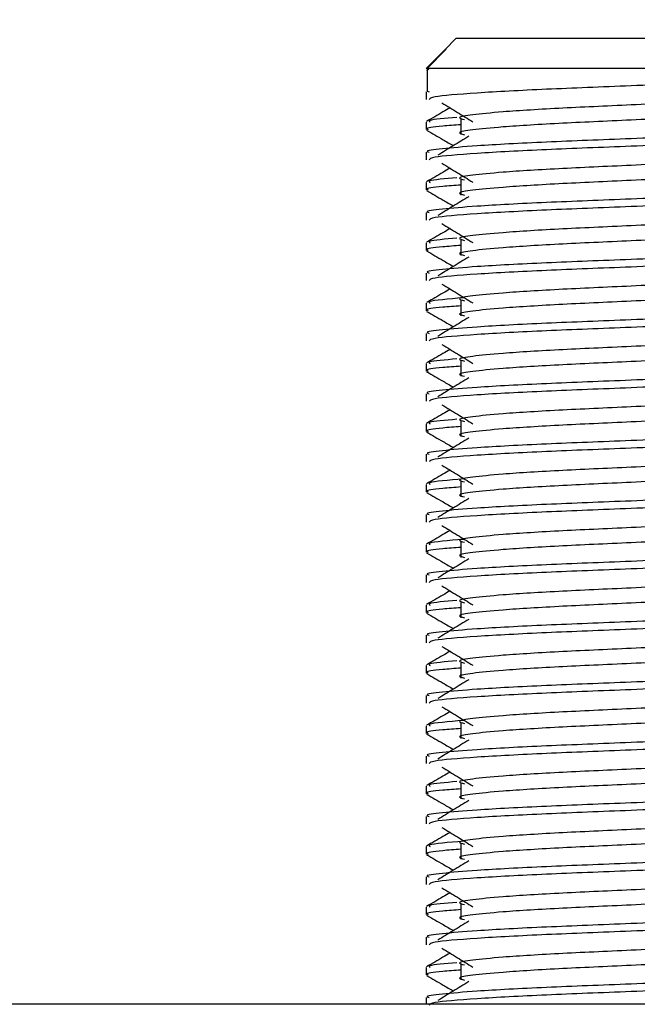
# Model space of a CAD drawing. Header units: millimetres. Extents: x 0 to 420, y 0 to 300.
# Tile 67 of 73: x 348.69 to 351.89, y 166.41 to 171.51. Entities that reach past the tile are written whole.
import ezdxf

# ---------------------------------------------------------------- set-up
doc = ezdxf.new("R2010")
doc.units = ezdxf.units.MM
doc.layers.add('QUOTE', color=174, linetype='Continuous')
doc.styles.add('SLDTEXTSTYLE3', font='TXT', dxfattribs={"width": 0.75})
doc.dimstyles.new('SLDDIMSTYLE0', dxfattribs={"dimtxt": 3, "dimasz": 3, "dimexe": 0, "dimexo": 0.0625, "dimgap": 0.75, "dimtad": 1, "dimlfac": 6.385029, "dimrnd": 1e-09, "dimzin": 12, "dimdsep": 46, "dimtxsty": 'SLDTEXTSTYLE3', "dimsah": 1, "dimcen": 0.09, "dimadec": 0, "dimazin": 3, "dimtfac": 1, "dimtdec": 3, "dimtofl": 0, "dimtmove": 0, "dimatfit": 3, "dimfxl": 0, "dimfrac": 2, "dimtolj": 1, "dimtzin": 12, "dimarcsym": 0})

# ---------------------------------------------------------------- blocks, each defined once
blk = doc.blocks.new('_D_2')
at = {"layer": 'QUOTE'}
for p, q in [((345.4357, 283.2566), (382.3363, 283.2566)), ((380.3363, 140.8766), (380.3363, 283.2566)), ((363.3779, 140.8766), (382.3363, 140.8766))]:
    blk.add_line(p, q, dxfattribs=at)
for points in [[(380.3363, 283.2566), (379.8363, 280.2566), (380.8363, 280.2566)], [(380.3363, 140.8766), (380.8363, 143.8766), (379.8363, 143.8766)]]:
    blk.add_solid(points, dxfattribs=at)
at = {"layer": 'QUOTE', "insert": (376.4691, 207.0791), "char_height": 3, "attachment_point": 1, "rotation": 90, "style": 'SLDTEXTSTYLE3'}
blk.add_mtext('909,1', dxfattribs=at)

msp = doc.modelspace()

# ---------------------------------------------------------------- linework, layer by layer
at = {"color": 7, "linetype": 'Continuous', "lineweight": 25}
for p, q in [((350.9533, 171.4168), (350.8934, 171.357)), ((350.9533, 171.4168), (352.1447, 171.4168)), ((350.8934, 171.3569), (350.7967, 171.2602)), ((350.8014, 171.2602), (350.9003, 171.3595)), ((350.8935, 171.3569), (350.9003, 171.3595)), ((350.8014, 171.2602), (350.7967, 171.2602)), ((350.7996, 171.2529), (350.8014, 171.2519)), ((350.8014, 171.2602), (350.8014, 171.1427)), ((353.3025, 171.2602), (350.8014, 171.2602)), ((350.8071, 171.256), (350.8116, 171.2526)), ((350.7967, 171.1385), (350.7967, 171.0995)), ((350.8014, 171.1427), (350.8123, 171.1385)), ((350.7967, 170.9818), (350.7967, 170.9428)), ((350.977, 170.9948), (350.977, 170.9165)), ((350.7967, 170.8253), (350.7967, 170.7862)), ((350.7967, 170.6686), (350.7967, 170.6295)), ((350.977, 170.6816), (350.977, 170.6032)), ((350.7967, 170.512), (350.7967, 170.473)), ((350.7967, 170.3554), (350.7967, 170.3163)), ((350.977, 170.3683), (350.977, 170.29)), ((350.7967, 170.1988), (350.7967, 170.1598)), ((350.7967, 170.0421), (350.7967, 170.0031)), ((350.977, 170.0551), (350.977, 169.9768)), ((350.7967, 169.8856), (350.7967, 169.8465)), ((350.977, 169.7419), (350.977, 169.6635)), ((350.7967, 169.7289), (350.7967, 169.6898)), ((350.7967, 169.5723), (350.7967, 169.5333)), ((350.977, 169.4286), (350.977, 169.3503)), ((350.7967, 169.4157), (350.7967, 169.3766)), ((350.7967, 169.2591), (350.7967, 169.2201)), ((350.7967, 169.1024), (350.7967, 169.0634)), ((350.977, 169.1154), (350.977, 169.0371)), ((350.7967, 168.9459), (350.7967, 168.9068)), ((350.7967, 168.7892), (350.7967, 168.7501)), ((350.977, 168.8022), (350.977, 168.7238)), ((350.7967, 168.6326), (350.7967, 168.5936)), ((350.7967, 168.476), (350.7967, 168.4369)), ((350.977, 168.4889), (350.977, 168.4106)), ((350.7967, 168.3194), (350.7967, 168.2804)), ((350.7967, 168.1627), (350.7967, 168.1237)), ((350.977, 168.1757), (350.977, 168.0974)), ((350.7967, 168.0062), (350.7967, 167.9671)), ((350.7967, 167.8495), (350.7967, 167.8104)), ((350.977, 167.8625), (350.977, 167.7842)), ((350.7967, 167.6929), (350.7967, 167.6539)), ((350.7967, 167.5363), (350.7967, 167.4972)), ((350.977, 167.5492), (350.977, 167.4709)), ((350.7967, 167.3797), (350.7967, 167.3407)), ((350.977, 167.236), (350.977, 167.1577)), ((350.7967, 167.223), (350.7967, 167.184)), ((350.7967, 167.0665), (350.7967, 167.0274)), ((350.7967, 166.9098), (350.7967, 166.8707)), ((350.977, 166.9228), (350.977, 166.8445)), ((350.7967, 166.7532), (350.7967, 166.7142)), ((350.7967, 166.5966), (350.7967, 166.5575)), ((350.977, 166.6095), (350.977, 166.5312)), ((350.7967, 166.44), (350.7967, 166.4051)), ((359.0973, 166.4051), (342.7309, 166.4051))]:
    msp.add_line(p, q, dxfattribs=at)
for points, knots in [([(353.2875, 171.2526), (353.2866, 171.2507), (353.2826, 171.2426), (353.1207, 171.2264), (352.7896, 171.2081), (352.3451, 171.1899), (351.8618, 171.1692), (351.4022, 171.1519), (351.0405, 171.1325), (350.8226, 171.114), (350.8158, 171.1037), (350.8129, 171.0995)], [0, 0, 0, 0, 0.039912, 0.166158, 0.289058, 0.411836, 0.5381, 0.659517, 0.783982, 0.909693, 1, 1, 1, 1]), ([(353.1138, 171.1542), (353.1151, 171.1525), (353.1208, 171.1446), (352.9733, 171.1285), (352.6901, 171.1102), (352.305, 171.092), (351.8869, 171.0713), (351.4909, 171.054), (351.1983, 171.0362), (351.0297, 171.0192), (350.9509, 171.0067), (350.9816, 170.9983), (350.9953, 170.9945)], [0, 0, 0, 0, 0.035107, 0.156135, 0.273953, 0.391653, 0.512699, 0.629093, 0.748412, 0.840135, 0.92875, 1, 1, 1, 1]), ([(350.8791, 171.0812), (350.9058, 171.0649), (350.9592, 171.0322), (351.0125, 170.9995), (351.0391, 170.9831)], [0, 0, 0, 0, 0.5000113, 1, 1, 1, 1]), ([(353.1142, 171.0798), (353.1177, 171.0768), (353.128, 171.0677), (352.9755, 171.0502), (352.6895, 171.0319), (352.3052, 171.0137), (351.8869, 170.993), (351.4909, 170.9757), (351.1983, 170.9579), (351.0297, 170.9409), (350.9509, 170.9284), (350.9816, 170.92), (350.9953, 170.9162)], [0, 0, 0, 0, 0.059132, 0.177163, 0.292064, 0.406849, 0.524898, 0.638409, 0.754774, 0.844226, 0.930647, 1, 1, 1, 1]), ([(350.921, 171.0555), (350.9087, 171.0484), (350.868, 171.0249), (350.8274, 171.0013), (350.799, 170.985)], [0, 0, 0, 0, 0.303338, 1, 1, 1, 1]), ([(353.2808, 170.9818), (353.2847, 170.9788), (353.2965, 170.9698), (353.1203, 170.9523), (352.7897, 170.934), (352.3452, 170.9158), (351.8613, 170.8951), (351.4039, 170.8778), (351.0638, 170.86), (350.8734, 170.843), (350.7864, 170.8328), (350.8074, 170.8267), (350.8123, 170.8253)], [0, 0, 0, 0, 0.061077, 0.184512, 0.304677, 0.424721, 0.548174, 0.666888, 0.788581, 0.882129, 0.97251, 1, 1, 1, 1]), ([(350.977, 170.9681), (350.9437, 170.9656), (350.8413, 170.9582), (350.7925, 170.9502), (350.8043, 170.9442), (350.8071, 170.9428)], [0, 0, 0, 0, 0.270543, 0.831179, 1, 1, 1, 1]), ([(350.9566, 171.006), (350.8952, 171.0007), (350.7978, 170.9924), (350.8128, 170.9847), (350.8183, 170.9818)], [0, 0, 0, 0, 0.6298517, 1, 1, 1, 1]), ([(350.7996, 170.9396), (350.828, 170.9232), (350.8742, 170.8965), (350.9204, 170.8697), (350.9382, 170.8594)], [0, 0, 0, 0, 0.61317, 1, 1, 1, 1]), ([(353.2875, 170.9394), (353.2866, 170.9375), (353.2826, 170.9294), (353.1207, 170.9131), (352.7896, 170.8949), (352.3451, 170.8767), (351.8618, 170.856), (351.4022, 170.8387), (351.0405, 170.8193), (350.8226, 170.8008), (350.8158, 170.7905), (350.8129, 170.7862)], [0, 0, 0, 0, 0.039912, 0.166158, 0.289058, 0.411836, 0.5381, 0.659517, 0.783982, 0.909693, 1, 1, 1, 1]), ([(351.0175, 170.9079), (350.9908, 170.8916), (350.9374, 170.8589), (350.8841, 170.8262), (350.8575, 170.8098)], [0, 0, 0, 0, 0.49999, 1, 1, 1, 1]), ([(353.1138, 170.841), (353.1151, 170.8392), (353.1208, 170.8314), (352.9733, 170.8152), (352.6901, 170.797), (352.305, 170.7788), (351.8869, 170.7581), (351.4909, 170.7408), (351.1983, 170.723), (351.0297, 170.706), (350.9509, 170.6935), (350.9816, 170.685), (350.9953, 170.6813)], [0, 0, 0, 0, 0.035107, 0.156135, 0.273953, 0.391653, 0.512699, 0.629093, 0.748412, 0.840135, 0.92875, 1, 1, 1, 1]), ([(350.8791, 170.768), (350.9058, 170.7516), (350.9592, 170.7189), (351.0125, 170.6862), (351.0391, 170.6699)], [0, 0, 0, 0, 0.500011, 1, 1, 1, 1]), ([(353.1142, 170.7666), (353.1177, 170.7636), (353.128, 170.7545), (352.9755, 170.737), (352.6895, 170.7187), (352.3052, 170.7005), (351.8869, 170.6798), (351.4909, 170.6625), (351.1983, 170.6447), (351.0297, 170.6277), (350.9509, 170.6152), (350.9816, 170.6067), (350.9953, 170.603)], [0, 0, 0, 0, 0.059132, 0.177163, 0.292064, 0.406849, 0.524898, 0.638409, 0.754774, 0.844226, 0.930647, 1, 1, 1, 1]), ([(350.921, 170.7423), (350.9087, 170.7352), (350.868, 170.7116), (350.8274, 170.6881), (350.799, 170.6717)], [0, 0, 0, 0, 0.303338, 1, 1, 1, 1]), ([(353.2808, 170.6686), (353.2847, 170.6656), (353.2965, 170.6565), (353.1203, 170.6391), (352.7897, 170.6208), (352.3452, 170.6026), (351.8613, 170.5819), (351.4039, 170.5646), (351.0638, 170.5468), (350.8734, 170.5298), (350.7864, 170.5195), (350.8074, 170.5134), (350.8123, 170.512)], [0, 0, 0, 0, 0.061077, 0.184512, 0.304677, 0.424721, 0.548174, 0.666888, 0.788581, 0.882129, 0.97251, 1, 1, 1, 1]), ([(350.977, 170.6549), (350.9437, 170.6524), (350.8413, 170.6449), (350.7925, 170.637), (350.8043, 170.6309), (350.8071, 170.6295)], [0, 0, 0, 0, 0.270543, 0.831179, 1, 1, 1, 1]), ([(350.9566, 170.6928), (350.8952, 170.6875), (350.7978, 170.6792), (350.8128, 170.6715), (350.8183, 170.6686)], [0, 0, 0, 0, 0.6298517, 1, 1, 1, 1]), ([(350.7996, 170.6264), (350.828, 170.61), (350.8742, 170.5833), (350.9204, 170.5565), (350.9382, 170.5462)], [0, 0, 0, 0, 0.61317, 1, 1, 1, 1]), ([(353.2875, 170.6262), (353.2866, 170.6242), (353.2826, 170.6161), (353.1207, 170.5999), (352.7896, 170.5816), (352.3451, 170.5634), (351.8618, 170.5427), (351.4022, 170.5254), (351.0405, 170.506), (350.8226, 170.4876), (350.8158, 170.4773), (350.8129, 170.473)], [0, 0, 0, 0, 0.039912, 0.166158, 0.289058, 0.411836, 0.5381, 0.659517, 0.783982, 0.909693, 1, 1, 1, 1]), ([(351.0175, 170.5947), (350.9908, 170.5784), (350.9374, 170.5457), (350.8841, 170.513), (350.8575, 170.4966)], [0, 0, 0, 0, 0.49999, 1, 1, 1, 1]), ([(353.1138, 170.5278), (353.1151, 170.526), (353.1208, 170.5181), (352.9733, 170.502), (352.6901, 170.4838), (352.305, 170.4655), (351.8869, 170.4449), (351.4909, 170.4275), (351.1983, 170.4097), (351.0297, 170.3927), (350.9509, 170.3802), (350.9816, 170.3718), (350.9953, 170.368)], [0, 0, 0, 0, 0.035107, 0.156135, 0.273953, 0.391653, 0.512699, 0.629093, 0.748412, 0.840135, 0.92875, 1, 1, 1, 1]), ([(350.8791, 170.4548), (350.9058, 170.4384), (350.9592, 170.4057), (351.0125, 170.373), (351.0391, 170.3567)], [0, 0, 0, 0, 0.5000113, 1, 1, 1, 1]), ([(353.1142, 170.4534), (353.1177, 170.4503), (353.128, 170.4412), (352.9755, 170.4237), (352.6895, 170.4055), (352.3052, 170.3872), (351.8869, 170.3665), (351.4909, 170.3492), (351.1983, 170.3314), (351.0297, 170.3144), (350.9509, 170.3019), (350.9816, 170.2935), (350.9953, 170.2897)], [0, 0, 0, 0, 0.059132, 0.177163, 0.292064, 0.406849, 0.524898, 0.638409, 0.754774, 0.844226, 0.930647, 1, 1, 1, 1]), ([(350.921, 170.4291), (350.9087, 170.4219), (350.868, 170.3984), (350.8274, 170.3749), (350.799, 170.3585)], [0, 0, 0, 0, 0.303338, 1, 1, 1, 1]), ([(353.2808, 170.3554), (353.2847, 170.3524), (353.2965, 170.3433), (353.1203, 170.3258), (352.7897, 170.3076), (352.3452, 170.2893), (351.8613, 170.2687), (351.4039, 170.2513), (351.0638, 170.2336), (350.8734, 170.2165), (350.7864, 170.2063), (350.8074, 170.2002), (350.8123, 170.1988)], [0, 0, 0, 0, 0.061077, 0.184512, 0.304677, 0.424721, 0.548174, 0.666888, 0.788581, 0.882129, 0.97251, 1, 1, 1, 1]), ([(350.9566, 170.3795), (350.8952, 170.3743), (350.7978, 170.3659), (350.8128, 170.3582), (350.8183, 170.3554)], [0, 0, 0, 0, 0.6298517, 1, 1, 1, 1]), ([(350.7996, 170.3132), (350.828, 170.2968), (350.8742, 170.27), (350.9204, 170.2433), (350.9382, 170.2329)], [0, 0, 0, 0, 0.61317, 1, 1, 1, 1]), ([(350.977, 170.3416), (350.9437, 170.3392), (350.8413, 170.3317), (350.7925, 170.3237), (350.8043, 170.3177), (350.8071, 170.3163)], [0, 0, 0, 0, 0.270543, 0.831179, 1, 1, 1, 1]), ([(353.2875, 170.3129), (353.2866, 170.311), (353.2826, 170.3029), (353.1207, 170.2867), (352.7896, 170.2684), (352.3451, 170.2502), (351.8618, 170.2295), (351.4022, 170.2122), (351.0405, 170.1928), (350.8226, 170.1743), (350.8158, 170.164), (350.8129, 170.1598)], [0, 0, 0, 0, 0.039912, 0.166158, 0.289058, 0.411836, 0.5381, 0.659517, 0.783982, 0.909693, 1, 1, 1, 1]), ([(351.0175, 170.2815), (350.9908, 170.2651), (350.9374, 170.2324), (350.8841, 170.1997), (350.8575, 170.1834)], [0, 0, 0, 0, 0.49999, 1, 1, 1, 1]), ([(353.1138, 170.2145), (353.1151, 170.2128), (353.1208, 170.2049), (352.9733, 170.1888), (352.6901, 170.1705), (352.305, 170.1523), (351.8869, 170.1316), (351.4909, 170.1143), (351.1983, 170.0965), (351.0297, 170.0795), (350.9509, 170.067), (350.9816, 170.0586), (350.9953, 170.0548)], [0, 0, 0, 0, 0.035107, 0.156135, 0.273953, 0.391653, 0.512699, 0.629093, 0.748412, 0.840135, 0.92875, 1, 1, 1, 1]), ([(350.8791, 170.1415), (350.9058, 170.1252), (350.9592, 170.0925), (351.0125, 170.0598), (351.0391, 170.0434)], [0, 0, 0, 0, 0.500011, 1, 1, 1, 1]), ([(350.921, 170.1159), (350.9087, 170.1087), (350.868, 170.0852), (350.8274, 170.0616), (350.799, 170.0453)], [0, 0, 0, 0, 0.303338, 1, 1, 1, 1]), ([(353.1142, 170.1401), (353.1177, 170.1371), (353.128, 170.128), (352.9755, 170.1105), (352.6895, 170.0922), (352.3052, 170.074), (351.8869, 170.0533), (351.4909, 170.036), (351.1983, 170.0182), (351.0297, 170.0012), (350.9509, 169.9887), (350.9816, 169.9803), (350.9953, 169.9765)], [0, 0, 0, 0, 0.059132, 0.177163, 0.292064, 0.406849, 0.524898, 0.638409, 0.754774, 0.844226, 0.930647, 1, 1, 1, 1]), ([(353.2808, 170.0421), (353.2847, 170.0391), (353.2965, 170.0301), (353.1203, 170.0126), (352.7897, 169.9943), (352.3452, 169.9761), (351.8613, 169.9554), (351.4039, 169.9381), (351.0638, 169.9203), (350.8734, 169.9033), (350.7864, 169.8931), (350.8074, 169.887), (350.8123, 169.8856)], [0, 0, 0, 0, 0.061077, 0.184512, 0.304677, 0.424721, 0.548174, 0.666888, 0.788581, 0.882129, 0.97251, 1, 1, 1, 1]), ([(350.9905, 170.0701), (350.9128, 170.0635), (350.7983, 170.0539), (350.8135, 170.045), (350.8183, 170.0421)], [0, 0, 0, 0, 0.678995, 1, 1, 1, 1]), ([(350.7996, 169.9999), (350.828, 169.9835), (350.8742, 169.9568), (350.9204, 169.93), (350.9382, 169.9197)], [0, 0, 0, 0, 0.61317, 1, 1, 1, 1]), ([(350.977, 170.0284), (350.9437, 170.026), (350.8413, 170.0185), (350.7925, 170.0105), (350.8043, 170.0045), (350.8071, 170.0031)], [0, 0, 0, 0, 0.270543, 0.831179, 1, 1, 1, 1]), ([(353.2875, 169.9997), (353.2866, 169.9978), (353.2826, 169.9897), (353.1207, 169.9734), (352.7896, 169.9552), (352.3451, 169.937), (351.8618, 169.9163), (351.4022, 169.899), (351.0405, 169.8796), (350.8226, 169.8611), (350.8158, 169.8508), (350.8129, 169.8465)], [0, 0, 0, 0, 0.0399117, 0.1661575, 0.2890582, 0.4118359, 0.5381002, 0.6595169, 0.7839817, 0.9096926, 1, 1, 1, 1]), ([(351.0175, 169.9682), (350.9908, 169.9519), (350.9374, 169.9192), (350.8841, 169.8865), (350.8575, 169.8701)], [0, 0, 0, 0, 0.49999, 1, 1, 1, 1]), ([(353.1138, 169.9013), (353.1151, 169.8995), (353.1208, 169.8917), (352.9733, 169.8755), (352.6901, 169.8573), (352.305, 169.8391), (351.8869, 169.8184), (351.4909, 169.8011), (351.1983, 169.7833), (351.0297, 169.7663), (350.9509, 169.7538), (350.9816, 169.7453), (350.9953, 169.7416)], [0, 0, 0, 0, 0.035107, 0.156135, 0.273953, 0.391653, 0.512699, 0.629093, 0.748412, 0.840135, 0.92875, 1, 1, 1, 1]), ([(350.921, 169.8026), (350.9087, 169.7955), (350.868, 169.7719), (350.8274, 169.7484), (350.799, 169.732)], [0, 0, 0, 0, 0.303338, 1, 1, 1, 1]), ([(350.8791, 169.8283), (350.9058, 169.8119), (350.9592, 169.7792), (351.0125, 169.7465), (351.0391, 169.7302)], [0, 0, 0, 0, 0.5000113, 1, 1, 1, 1]), ([(353.1142, 169.8269), (353.1177, 169.8239), (353.128, 169.8148), (352.9755, 169.7973), (352.6895, 169.779), (352.3052, 169.7608), (351.8869, 169.7401), (351.4909, 169.7228), (351.1983, 169.705), (351.0297, 169.688), (350.9509, 169.6755), (350.9816, 169.667), (350.9953, 169.6633)], [0, 0, 0, 0, 0.059132, 0.1771634, 0.2920638, 0.4068492, 0.5248979, 0.6384095, 0.7547738, 0.8442256, 0.9306466, 1, 1, 1, 1]), ([(350.9566, 169.7531), (350.8952, 169.7478), (350.7978, 169.7395), (350.8128, 169.7318), (350.8183, 169.7289)], [0, 0, 0, 0, 0.629852, 1, 1, 1, 1]), ([(353.2808, 169.7289), (353.2847, 169.7259), (353.2965, 169.7168), (353.1203, 169.6994), (352.7897, 169.6811), (352.3452, 169.6629), (351.8613, 169.6422), (351.4039, 169.6249), (351.0638, 169.6071), (350.8734, 169.5901), (350.7864, 169.5798), (350.8074, 169.5737), (350.8123, 169.5723)], [0, 0, 0, 0, 0.061077, 0.184512, 0.304677, 0.424721, 0.548174, 0.666888, 0.788581, 0.882129, 0.97251, 1, 1, 1, 1]), ([(350.7996, 169.6867), (350.828, 169.6703), (350.8742, 169.6436), (350.9204, 169.6168), (350.9382, 169.6065)], [0, 0, 0, 0, 0.61317, 1, 1, 1, 1]), ([(350.977, 169.7152), (350.9437, 169.7127), (350.8413, 169.7052), (350.7925, 169.6973), (350.8043, 169.6912), (350.8071, 169.6898)], [0, 0, 0, 0, 0.270543, 0.831179, 1, 1, 1, 1]), ([(353.2875, 169.6865), (353.2866, 169.6845), (353.2826, 169.6765), (353.1207, 169.6602), (352.7896, 169.642), (352.3451, 169.6237), (351.8618, 169.603), (351.4022, 169.5857), (351.0405, 169.5663), (350.8226, 169.5479), (350.8158, 169.5376), (350.8129, 169.5333)], [0, 0, 0, 0, 0.039912, 0.166158, 0.289058, 0.411836, 0.5381, 0.659517, 0.783982, 0.909693, 1, 1, 1, 1]), ([(351.0175, 169.655), (350.9908, 169.6387), (350.9374, 169.606), (350.8841, 169.5733), (350.8575, 169.5569)], [0, 0, 0, 0, 0.49999, 1, 1, 1, 1]), ([(353.1138, 169.5881), (353.1151, 169.5863), (353.1208, 169.5784), (352.9733, 169.5623), (352.6901, 169.5441), (352.305, 169.5258), (351.8869, 169.5052), (351.4909, 169.4878), (351.1983, 169.4701), (351.0297, 169.4531), (350.9509, 169.4405), (350.9816, 169.4321), (350.9953, 169.4283)], [0, 0, 0, 0, 0.035107, 0.156135, 0.273953, 0.391653, 0.512699, 0.629093, 0.748412, 0.840135, 0.92875, 1, 1, 1, 1]), ([(350.921, 169.4894), (350.9087, 169.4822), (350.868, 169.4587), (350.8274, 169.4352), (350.799, 169.4188)], [0, 0, 0, 0, 0.303338, 1, 1, 1, 1]), ([(350.8791, 169.5151), (350.9058, 169.4987), (350.9592, 169.466), (351.0125, 169.4333), (351.0391, 169.417)], [0, 0, 0, 0, 0.500011, 1, 1, 1, 1]), ([(353.1142, 169.5137), (353.1177, 169.5106), (353.128, 169.5015), (352.9755, 169.484), (352.6895, 169.4658), (352.3052, 169.4475), (351.8869, 169.4269), (351.4909, 169.4095), (351.1983, 169.3917), (351.0297, 169.3747), (350.9509, 169.3622), (350.9816, 169.3538), (350.9953, 169.35)], [0, 0, 0, 0, 0.059132, 0.177163, 0.292064, 0.406849, 0.524898, 0.638409, 0.754774, 0.844226, 0.930647, 1, 1, 1, 1]), ([(350.9566, 169.4398), (350.8952, 169.4346), (350.7978, 169.4262), (350.8128, 169.4185), (350.8183, 169.4157)], [0, 0, 0, 0, 0.629852, 1, 1, 1, 1]), ([(353.2808, 169.4157), (353.2847, 169.4127), (353.2965, 169.4036), (353.1203, 169.3861), (352.7897, 169.3679), (352.3452, 169.3496), (351.8613, 169.329), (351.4039, 169.3116), (351.0638, 169.2939), (350.8734, 169.2768), (350.7864, 169.2666), (350.8074, 169.2605), (350.8123, 169.2591)], [0, 0, 0, 0, 0.061077, 0.184512, 0.304677, 0.424721, 0.548174, 0.666888, 0.788581, 0.882129, 0.97251, 1, 1, 1, 1]), ([(350.977, 169.4019), (350.9437, 169.3995), (350.8413, 169.392), (350.7925, 169.3841), (350.8043, 169.378), (350.8071, 169.3766)], [0, 0, 0, 0, 0.270543, 0.831179, 1, 1, 1, 1]), ([(350.7996, 169.3735), (350.828, 169.3571), (350.8742, 169.3303), (350.9204, 169.3036), (350.9382, 169.2932)], [0, 0, 0, 0, 0.61317, 1, 1, 1, 1]), ([(353.2875, 169.3732), (353.2866, 169.3713), (353.2826, 169.3632), (353.1207, 169.347), (352.7896, 169.3287), (352.3451, 169.3105), (351.8618, 169.2898), (351.4022, 169.2725), (351.0405, 169.2531), (350.8226, 169.2346), (350.8158, 169.2243), (350.8129, 169.2201)], [0, 0, 0, 0, 0.039912, 0.166158, 0.289058, 0.411836, 0.5381, 0.659517, 0.783982, 0.909693, 1, 1, 1, 1]), ([(351.0175, 169.3418), (350.9908, 169.3254), (350.9374, 169.2927), (350.8841, 169.26), (350.8575, 169.2437)], [0, 0, 0, 0, 0.49999, 1, 1, 1, 1]), ([(353.1138, 169.2748), (353.1151, 169.2731), (353.1208, 169.2652), (352.9733, 169.2491), (352.6901, 169.2308), (352.305, 169.2126), (351.8869, 169.1919), (351.4909, 169.1746), (351.1983, 169.1568), (351.0297, 169.1398), (350.9509, 169.1273), (350.9816, 169.1189), (350.9953, 169.1151)], [0, 0, 0, 0, 0.035107, 0.156135, 0.273953, 0.391653, 0.512699, 0.629093, 0.748412, 0.840135, 0.92875, 1, 1, 1, 1]), ([(350.921, 169.1762), (350.9087, 169.169), (350.868, 169.1455), (350.8274, 169.122), (350.799, 169.1056)], [0, 0, 0, 0, 0.303338, 1, 1, 1, 1]), ([(350.8791, 169.2018), (350.9058, 169.1855), (350.9592, 169.1528), (351.0125, 169.1201), (351.0391, 169.1037)], [0, 0, 0, 0, 0.500011, 1, 1, 1, 1]), ([(353.1142, 169.2004), (353.1177, 169.1974), (353.128, 169.1883), (352.9755, 169.1708), (352.6895, 169.1525), (352.3052, 169.1343), (351.8869, 169.1136), (351.4909, 169.0963), (351.1983, 169.0785), (351.0297, 169.0615), (350.9509, 169.049), (350.9816, 169.0406), (350.9953, 169.0368)], [0, 0, 0, 0, 0.059132, 0.177163, 0.292064, 0.406849, 0.524898, 0.638409, 0.754774, 0.844226, 0.930647, 1, 1, 1, 1]), ([(350.9905, 169.1304), (350.9128, 169.1238), (350.7983, 169.1142), (350.8135, 169.1053), (350.8183, 169.1024)], [0, 0, 0, 0, 0.678995, 1, 1, 1, 1]), ([(353.2808, 169.1024), (353.2847, 169.0994), (353.2965, 169.0904), (353.1203, 169.0729), (352.7897, 169.0546), (352.3452, 169.0364), (351.8613, 169.0157), (351.4039, 168.9984), (351.0638, 168.9806), (350.8734, 168.9636), (350.7864, 168.9534), (350.8074, 168.9473), (350.8123, 168.9459)], [0, 0, 0, 0, 0.061077, 0.184512, 0.304677, 0.424721, 0.548174, 0.666888, 0.788581, 0.882129, 0.97251, 1, 1, 1, 1]), ([(350.977, 169.0887), (350.9437, 169.0863), (350.8413, 169.0788), (350.7925, 169.0708), (350.8043, 169.0648), (350.8071, 169.0634)], [0, 0, 0, 0, 0.270543, 0.831179, 1, 1, 1, 1]), ([(350.7996, 169.0602), (350.828, 169.0438), (350.8742, 169.0171), (350.9204, 168.9903), (350.9382, 168.98)], [0, 0, 0, 0, 0.61317, 1, 1, 1, 1]), ([(353.2875, 169.06), (353.2866, 169.0581), (353.2826, 169.05), (353.1207, 169.0337), (352.7896, 169.0155), (352.3451, 168.9973), (351.8618, 168.9766), (351.4022, 168.9593), (351.0405, 168.9399), (350.8226, 168.9214), (350.8158, 168.9111), (350.8129, 168.9068)], [0, 0, 0, 0, 0.0399117, 0.1661575, 0.2890582, 0.4118359, 0.5381002, 0.6595169, 0.7839817, 0.9096926, 1, 1, 1, 1]), ([(351.0175, 169.0285), (350.9908, 169.0122), (350.9374, 168.9795), (350.8841, 168.9468), (350.8575, 168.9304)], [0, 0, 0, 0, 0.49999, 1, 1, 1, 1]), ([(353.1138, 168.9616), (353.1151, 168.9598), (353.1208, 168.952), (352.9733, 168.9358), (352.6901, 168.9176), (352.305, 168.8994), (351.8869, 168.8787), (351.4909, 168.8614), (351.1983, 168.8436), (351.0297, 168.8266), (350.9509, 168.8141), (350.9816, 168.8056), (350.9953, 168.8019)], [0, 0, 0, 0, 0.035107, 0.156135, 0.273953, 0.391653, 0.512699, 0.629093, 0.748412, 0.840135, 0.92875, 1, 1, 1, 1]), ([(350.8791, 168.8886), (350.9058, 168.8722), (350.9592, 168.8395), (351.0125, 168.8068), (351.0391, 168.7905)], [0, 0, 0, 0, 0.500011, 1, 1, 1, 1]), ([(353.1142, 168.8872), (353.1177, 168.8842), (353.128, 168.8751), (352.9755, 168.8576), (352.6895, 168.8393), (352.3052, 168.8211), (351.8869, 168.8004), (351.4909, 168.7831), (351.1983, 168.7653), (351.0297, 168.7483), (350.9509, 168.7358), (350.9816, 168.7273), (350.9953, 168.7236)], [0, 0, 0, 0, 0.059132, 0.177163, 0.292064, 0.406849, 0.524898, 0.638409, 0.754774, 0.844226, 0.930647, 1, 1, 1, 1]), ([(350.921, 168.8629), (350.9087, 168.8558), (350.868, 168.8322), (350.8274, 168.8087), (350.799, 168.7923)], [0, 0, 0, 0, 0.303338, 1, 1, 1, 1]), ([(350.9905, 168.8171), (350.9128, 168.8106), (350.7983, 168.801), (350.8135, 168.7921), (350.8183, 168.7892)], [0, 0, 0, 0, 0.678995, 1, 1, 1, 1]), ([(353.2808, 168.7892), (353.2847, 168.7862), (353.2965, 168.7771), (353.1203, 168.7597), (352.7897, 168.7414), (352.3452, 168.7232), (351.8613, 168.7025), (351.4039, 168.6852), (351.0638, 168.6674), (350.8734, 168.6504), (350.7864, 168.6401), (350.8074, 168.634), (350.8123, 168.6326)], [0, 0, 0, 0, 0.0610772, 0.1845123, 0.3046768, 0.4247211, 0.5481742, 0.6668878, 0.7885815, 0.8821287, 0.9725098, 1, 1, 1, 1]), ([(350.977, 168.7755), (350.9437, 168.773), (350.8413, 168.7655), (350.7925, 168.7576), (350.8043, 168.7515), (350.8071, 168.7501)], [0, 0, 0, 0, 0.270543, 0.831179, 1, 1, 1, 1]), ([(350.7996, 168.747), (350.828, 168.7306), (350.8742, 168.7039), (350.9204, 168.6771), (350.9382, 168.6668)], [0, 0, 0, 0, 0.61317, 1, 1, 1, 1]), ([(353.2875, 168.7468), (353.2866, 168.7448), (353.2826, 168.7368), (353.1207, 168.7205), (352.7896, 168.7023), (352.3451, 168.684), (351.8618, 168.6633), (351.4022, 168.646), (351.0405, 168.6266), (350.8226, 168.6082), (350.8158, 168.5979), (350.8129, 168.5936)], [0, 0, 0, 0, 0.039912, 0.166158, 0.289058, 0.411836, 0.5381, 0.659517, 0.783982, 0.909693, 1, 1, 1, 1]), ([(351.0175, 168.7153), (350.9908, 168.699), (350.9374, 168.6663), (350.8841, 168.6336), (350.8575, 168.6172)], [0, 0, 0, 0, 0.49999, 1, 1, 1, 1]), ([(353.1138, 168.6484), (353.1151, 168.6466), (353.1208, 168.6387), (352.9733, 168.6226), (352.6901, 168.6044), (352.305, 168.5861), (351.8869, 168.5655), (351.4909, 168.5481), (351.1983, 168.5304), (351.0297, 168.5134), (350.9509, 168.5008), (350.9816, 168.4924), (350.9953, 168.4886)], [0, 0, 0, 0, 0.035107, 0.156135, 0.273953, 0.391653, 0.512699, 0.629093, 0.748412, 0.840135, 0.92875, 1, 1, 1, 1]), ([(350.8791, 168.5754), (350.9058, 168.559), (350.9592, 168.5263), (351.0125, 168.4936), (351.0391, 168.4773)], [0, 0, 0, 0, 0.500011, 1, 1, 1, 1]), ([(353.1142, 168.574), (353.1177, 168.5709), (353.128, 168.5618), (352.9755, 168.5443), (352.6895, 168.5261), (352.3052, 168.5078), (351.8869, 168.4872), (351.4909, 168.4698), (351.1983, 168.452), (351.0297, 168.435), (350.9509, 168.4225), (350.9816, 168.4141), (350.9953, 168.4103)], [0, 0, 0, 0, 0.059132, 0.1771634, 0.2920638, 0.4068492, 0.5248979, 0.6384095, 0.7547738, 0.8442256, 0.9306466, 1, 1, 1, 1]), ([(350.921, 168.5497), (350.9087, 168.5425), (350.868, 168.519), (350.8274, 168.4955), (350.799, 168.4791)], [0, 0, 0, 0, 0.303338, 1, 1, 1, 1]), ([(353.2808, 168.476), (353.2847, 168.473), (353.2965, 168.4639), (353.1203, 168.4464), (352.7897, 168.4282), (352.3452, 168.4099), (351.8613, 168.3893), (351.4039, 168.3719), (351.0638, 168.3542), (350.8734, 168.3371), (350.7864, 168.3269), (350.8074, 168.3208), (350.8123, 168.3194)], [0, 0, 0, 0, 0.061077, 0.184512, 0.304677, 0.424721, 0.548174, 0.666888, 0.788581, 0.882129, 0.97251, 1, 1, 1, 1]), ([(350.977, 168.4622), (350.9437, 168.4598), (350.8413, 168.4523), (350.7925, 168.4444), (350.8043, 168.4383), (350.8071, 168.4369)], [0, 0, 0, 0, 0.270543, 0.831179, 1, 1, 1, 1]), ([(350.9566, 168.5001), (350.8952, 168.4949), (350.7978, 168.4865), (350.8128, 168.4788), (350.8183, 168.476)], [0, 0, 0, 0, 0.629852, 1, 1, 1, 1]), ([(350.7996, 168.4338), (350.828, 168.4174), (350.8742, 168.3906), (350.9204, 168.3639), (350.9382, 168.3535)], [0, 0, 0, 0, 0.61317, 1, 1, 1, 1]), ([(353.2875, 168.4335), (353.2866, 168.4316), (353.2826, 168.4235), (353.1207, 168.4073), (352.7896, 168.389), (352.3451, 168.3708), (351.8618, 168.3501), (351.4022, 168.3328), (351.0405, 168.3134), (350.8226, 168.2949), (350.8158, 168.2847), (350.8129, 168.2804)], [0, 0, 0, 0, 0.039912, 0.166158, 0.289058, 0.411836, 0.5381, 0.659517, 0.783982, 0.909693, 1, 1, 1, 1]), ([(351.0175, 168.4021), (350.9908, 168.3857), (350.9374, 168.353), (350.8841, 168.3203), (350.8575, 168.304)], [0, 0, 0, 0, 0.49999, 1, 1, 1, 1]), ([(353.1138, 168.3351), (353.1151, 168.3334), (353.1208, 168.3255), (352.9733, 168.3094), (352.6901, 168.2911), (352.305, 168.2729), (351.8869, 168.2522), (351.4909, 168.2349), (351.1983, 168.2171), (351.0297, 168.2001), (350.9509, 168.1876), (350.9816, 168.1792), (350.9953, 168.1754)], [0, 0, 0, 0, 0.035107, 0.156135, 0.273953, 0.391653, 0.512699, 0.629093, 0.748412, 0.840135, 0.92875, 1, 1, 1, 1]), ([(350.8791, 168.2621), (350.9058, 168.2458), (350.9592, 168.2131), (351.0125, 168.1804), (351.0391, 168.164)], [0, 0, 0, 0, 0.500011, 1, 1, 1, 1]), ([(353.1142, 168.2607), (353.1177, 168.2577), (353.128, 168.2486), (352.9755, 168.2311), (352.6895, 168.2128), (352.3052, 168.1946), (351.8869, 168.1739), (351.4909, 168.1566), (351.1983, 168.1388), (351.0297, 168.1218), (350.9509, 168.1093), (350.9816, 168.1009), (350.9953, 168.0971)], [0, 0, 0, 0, 0.059132, 0.177163, 0.292064, 0.406849, 0.524898, 0.638409, 0.754774, 0.844226, 0.930647, 1, 1, 1, 1]), ([(350.921, 168.2365), (350.9087, 168.2293), (350.868, 168.2058), (350.8274, 168.1823), (350.799, 168.1659)], [0, 0, 0, 0, 0.303338, 1, 1, 1, 1]), ([(353.2808, 168.1627), (353.2847, 168.1597), (353.2965, 168.1507), (353.1203, 168.1332), (352.7897, 168.1149), (352.3452, 168.0967), (351.8613, 168.076), (351.4039, 168.0587), (351.0638, 168.0409), (350.8734, 168.0239), (350.7864, 168.0137), (350.8074, 168.0076), (350.8123, 168.0062)], [0, 0, 0, 0, 0.0610772, 0.1845123, 0.3046768, 0.4247211, 0.5481742, 0.6668878, 0.7885815, 0.8821287, 0.9725098, 1, 1, 1, 1]), ([(350.977, 168.149), (350.9437, 168.1466), (350.8413, 168.1391), (350.7925, 168.1311), (350.8043, 168.1251), (350.8071, 168.1237)], [0, 0, 0, 0, 0.270543, 0.831179, 1, 1, 1, 1]), ([(350.9566, 168.1869), (350.8952, 168.1816), (350.7978, 168.1733), (350.8128, 168.1656), (350.8183, 168.1627)], [0, 0, 0, 0, 0.629852, 1, 1, 1, 1]), ([(350.7996, 168.1205), (350.828, 168.1041), (350.8742, 168.0774), (350.9204, 168.0506), (350.9382, 168.0403)], [0, 0, 0, 0, 0.61317, 1, 1, 1, 1]), ([(353.2875, 168.1203), (353.2866, 168.1184), (353.2826, 168.1103), (353.1207, 168.0941), (352.7896, 168.0758), (352.3451, 168.0576), (351.8618, 168.0369), (351.4022, 168.0196), (351.0405, 168.0002), (350.8226, 167.9817), (350.8158, 167.9714), (350.8129, 167.9671)], [0, 0, 0, 0, 0.039912, 0.166158, 0.289058, 0.411836, 0.5381, 0.659517, 0.783982, 0.909693, 1, 1, 1, 1]), ([(351.0175, 168.0888), (350.9908, 168.0725), (350.9374, 168.0398), (350.8841, 168.0071), (350.8575, 167.9908)], [0, 0, 0, 0, 0.49999, 1, 1, 1, 1]), ([(353.1138, 168.0219), (353.1151, 168.0201), (353.1208, 168.0123), (352.9733, 167.9961), (352.6901, 167.9779), (352.305, 167.9597), (351.8869, 167.939), (351.4909, 167.9217), (351.1983, 167.9039), (351.0297, 167.8869), (350.9509, 167.8744), (350.9816, 167.8659), (350.9953, 167.8622)], [0, 0, 0, 0, 0.035107, 0.156135, 0.273953, 0.391653, 0.512699, 0.629093, 0.748412, 0.840135, 0.92875, 1, 1, 1, 1]), ([(350.8791, 167.9489), (350.9058, 167.9325), (350.9592, 167.8998), (351.0125, 167.8671), (351.0391, 167.8508)], [0, 0, 0, 0, 0.500011, 1, 1, 1, 1]), ([(353.1142, 167.9475), (353.1177, 167.9445), (353.128, 167.9354), (352.9755, 167.9179), (352.6895, 167.8996), (352.3052, 167.8814), (351.8869, 167.8607), (351.4909, 167.8434), (351.1983, 167.8256), (351.0297, 167.8086), (350.9509, 167.7961), (350.9816, 167.7876), (350.9953, 167.7839)], [0, 0, 0, 0, 0.059132, 0.177163, 0.292064, 0.406849, 0.524898, 0.638409, 0.754774, 0.844226, 0.930647, 1, 1, 1, 1]), ([(350.921, 167.9232), (350.9087, 167.9161), (350.868, 167.8925), (350.8274, 167.869), (350.799, 167.8526)], [0, 0, 0, 0, 0.303338, 1, 1, 1, 1]), ([(353.2808, 167.8495), (353.2847, 167.8465), (353.2965, 167.8374), (353.1203, 167.82), (352.7897, 167.8017), (352.3452, 167.7835), (351.8613, 167.7628), (351.4039, 167.7455), (351.0638, 167.7277), (350.8734, 167.7107), (350.7864, 167.7004), (350.8074, 167.6944), (350.8123, 167.6929)], [0, 0, 0, 0, 0.0610772, 0.1845123, 0.3046768, 0.4247211, 0.5481742, 0.6668878, 0.7885815, 0.8821287, 0.9725098, 1, 1, 1, 1]), ([(350.9905, 167.8774), (350.9128, 167.8709), (350.7983, 167.8613), (350.8135, 167.8524), (350.8183, 167.8495)], [0, 0, 0, 0, 0.678995, 1, 1, 1, 1]), ([(350.7996, 167.8073), (350.828, 167.7909), (350.8742, 167.7642), (350.9204, 167.7374), (350.9382, 167.7271)], [0, 0, 0, 0, 0.61317, 1, 1, 1, 1]), ([(350.977, 167.8358), (350.9437, 167.8333), (350.8413, 167.8258), (350.7925, 167.8179), (350.8043, 167.8118), (350.8071, 167.8104)], [0, 0, 0, 0, 0.270543, 0.831179, 1, 1, 1, 1]), ([(353.2875, 167.8071), (353.2866, 167.8051), (353.2826, 167.7971), (353.1207, 167.7808), (352.7896, 167.7626), (352.3451, 167.7443), (351.8618, 167.7236), (351.4022, 167.7063), (351.0405, 167.6869), (350.8226, 167.6685), (350.8158, 167.6582), (350.8129, 167.6539)], [0, 0, 0, 0, 0.039912, 0.166158, 0.289058, 0.411836, 0.5381, 0.659517, 0.783982, 0.909693, 1, 1, 1, 1]), ([(351.0175, 167.7756), (350.9908, 167.7593), (350.9374, 167.7266), (350.8841, 167.6939), (350.8575, 167.6775)], [0, 0, 0, 0, 0.49999, 1, 1, 1, 1]), ([(353.1138, 167.7087), (353.1151, 167.7069), (353.1208, 167.699), (352.9733, 167.6829), (352.6901, 167.6647), (352.305, 167.6464), (351.8869, 167.6258), (351.4909, 167.6084), (351.1983, 167.5907), (351.0297, 167.5737), (350.9509, 167.5611), (350.9816, 167.5527), (350.9953, 167.5489)], [0, 0, 0, 0, 0.035107, 0.156135, 0.273953, 0.391653, 0.512699, 0.629093, 0.748412, 0.840135, 0.92875, 1, 1, 1, 1]), ([(350.921, 167.61), (350.9087, 167.6028), (350.868, 167.5793), (350.8274, 167.5558), (350.799, 167.5394)], [0, 0, 0, 0, 0.3033381, 1, 1, 1, 1]), ([(350.8791, 167.6357), (350.9058, 167.6193), (350.9592, 167.5866), (351.0125, 167.5539), (351.0391, 167.5376)], [0, 0, 0, 0, 0.500011, 1, 1, 1, 1]), ([(353.1142, 167.6343), (353.1177, 167.6312), (353.128, 167.6221), (352.9755, 167.6046), (352.6895, 167.5864), (352.3052, 167.5681), (351.8869, 167.5475), (351.4909, 167.5301), (351.1983, 167.5123), (351.0297, 167.4953), (350.9509, 167.4828), (350.9816, 167.4744), (350.9953, 167.4706)], [0, 0, 0, 0, 0.059132, 0.177163, 0.292064, 0.406849, 0.524898, 0.638409, 0.754774, 0.844226, 0.930647, 1, 1, 1, 1]), ([(353.2808, 167.5363), (353.2847, 167.5333), (353.2965, 167.5242), (353.1203, 167.5068), (352.7897, 167.4885), (352.3452, 167.4702), (351.8613, 167.4496), (351.4039, 167.4322), (351.0638, 167.4145), (350.8734, 167.3974), (350.7864, 167.3872), (350.8074, 167.3811), (350.8123, 167.3797)], [0, 0, 0, 0, 0.061077, 0.184512, 0.304677, 0.424721, 0.548174, 0.666888, 0.788581, 0.882129, 0.97251, 1, 1, 1, 1]), ([(350.9566, 167.5604), (350.8952, 167.5552), (350.7978, 167.5468), (350.8128, 167.5391), (350.8183, 167.5363)], [0, 0, 0, 0, 0.629852, 1, 1, 1, 1]), ([(350.7996, 167.4941), (350.828, 167.4777), (350.8742, 167.4509), (350.9204, 167.4242), (350.9382, 167.4138)], [0, 0, 0, 0, 0.61317, 1, 1, 1, 1]), ([(350.977, 167.5225), (350.9437, 167.5201), (350.8413, 167.5126), (350.7925, 167.5047), (350.8043, 167.4986), (350.8071, 167.4972)], [0, 0, 0, 0, 0.270543, 0.831179, 1, 1, 1, 1]), ([(353.2875, 167.4939), (353.2866, 167.4919), (353.2826, 167.4838), (353.1207, 167.4676), (352.7896, 167.4493), (352.3451, 167.4311), (351.8618, 167.4104), (351.4022, 167.3931), (351.0405, 167.3737), (350.8226, 167.3552), (350.8158, 167.345), (350.8129, 167.3407)], [0, 0, 0, 0, 0.039912, 0.166158, 0.289058, 0.411836, 0.5381, 0.659517, 0.783982, 0.909693, 1, 1, 1, 1]), ([(351.0175, 167.4624), (350.9908, 167.446), (350.9374, 167.4133), (350.8841, 167.3806), (350.8575, 167.3643)], [0, 0, 0, 0, 0.49999, 1, 1, 1, 1]), ([(353.1138, 167.3954), (353.1151, 167.3937), (353.1208, 167.3858), (352.9733, 167.3697), (352.6901, 167.3514), (352.305, 167.3332), (351.8869, 167.3125), (351.4909, 167.2952), (351.1983, 167.2774), (351.0297, 167.2604), (350.9509, 167.2479), (350.9816, 167.2395), (350.9953, 167.2357)], [0, 0, 0, 0, 0.035107, 0.156135, 0.273953, 0.391653, 0.512699, 0.629093, 0.748412, 0.840135, 0.92875, 1, 1, 1, 1]), ([(350.921, 167.2968), (350.9087, 167.2896), (350.868, 167.2661), (350.8274, 167.2426), (350.799, 167.2262)], [0, 0, 0, 0, 0.303338, 1, 1, 1, 1]), ([(350.8791, 167.3224), (350.9058, 167.3061), (350.9592, 167.2734), (351.0125, 167.2407), (351.0391, 167.2243)], [0, 0, 0, 0, 0.500011, 1, 1, 1, 1]), ([(353.1142, 167.321), (353.1177, 167.318), (353.128, 167.3089), (352.9755, 167.2914), (352.6895, 167.2731), (352.3052, 167.2549), (351.8869, 167.2342), (351.4909, 167.2169), (351.1983, 167.1991), (351.0297, 167.1821), (350.9509, 167.1696), (350.9816, 167.1612), (350.9953, 167.1574)], [0, 0, 0, 0, 0.059132, 0.177163, 0.292064, 0.406849, 0.524898, 0.638409, 0.754774, 0.844226, 0.930647, 1, 1, 1, 1]), ([(350.9905, 167.251), (350.9128, 167.2444), (350.7983, 167.2348), (350.8135, 167.2259), (350.8183, 167.223)], [0, 0, 0, 0, 0.678995, 1, 1, 1, 1]), ([(353.2808, 167.223), (353.2847, 167.22), (353.2965, 167.211), (353.1203, 167.1935), (352.7897, 167.1752), (352.3452, 167.157), (351.8613, 167.1363), (351.4039, 167.119), (351.0638, 167.1012), (350.8734, 167.0842), (350.7864, 167.074), (350.8074, 167.0679), (350.8123, 167.0665)], [0, 0, 0, 0, 0.0610772, 0.1845123, 0.3046768, 0.4247211, 0.5481742, 0.6668878, 0.7885815, 0.8821287, 0.9725098, 1, 1, 1, 1]), ([(350.7996, 167.1808), (350.828, 167.1644), (350.8742, 167.1377), (350.9204, 167.1109), (350.9382, 167.1006)], [0, 0, 0, 0, 0.61317, 1, 1, 1, 1]), ([(350.977, 167.2093), (350.9437, 167.2069), (350.8413, 167.1994), (350.7925, 167.1914), (350.8043, 167.1854), (350.8071, 167.184)], [0, 0, 0, 0, 0.270543, 0.831179, 1, 1, 1, 1]), ([(353.2875, 167.1806), (353.2866, 167.1787), (353.2826, 167.1706), (353.1207, 167.1544), (352.7896, 167.1361), (352.3451, 167.1179), (351.8618, 167.0972), (351.4022, 167.0799), (351.0405, 167.0605), (350.8226, 167.042), (350.8158, 167.0317), (350.8129, 167.0274)], [0, 0, 0, 0, 0.039912, 0.166158, 0.289058, 0.411836, 0.5381, 0.659517, 0.783982, 0.909693, 1, 1, 1, 1]), ([(351.0175, 167.1491), (350.9908, 167.1328), (350.9374, 167.1001), (350.8841, 167.0674), (350.8575, 167.0511)], [0, 0, 0, 0, 0.49999, 1, 1, 1, 1]), ([(353.1138, 167.0822), (353.1151, 167.0804), (353.1208, 167.0726), (352.9733, 167.0564), (352.6901, 167.0382), (352.305, 167.02), (351.8869, 166.9993), (351.4909, 166.982), (351.1983, 166.9642), (351.0297, 166.9472), (350.9509, 166.9347), (350.9816, 166.9262), (350.9953, 166.9225)], [0, 0, 0, 0, 0.035107, 0.156135, 0.273953, 0.391653, 0.512699, 0.629093, 0.748412, 0.840135, 0.92875, 1, 1, 1, 1]), ([(350.921, 166.9835), (350.9087, 166.9764), (350.868, 166.9528), (350.8274, 166.9293), (350.799, 166.9129)], [0, 0, 0, 0, 0.303338, 1, 1, 1, 1]), ([(350.8791, 167.0092), (350.9058, 166.9928), (350.9592, 166.9601), (351.0125, 166.9274), (351.0391, 166.9111)], [0, 0, 0, 0, 0.500011, 1, 1, 1, 1]), ([(353.1142, 167.0078), (353.1177, 167.0048), (353.128, 166.9957), (352.9755, 166.9782), (352.6895, 166.9599), (352.3052, 166.9417), (351.8869, 166.921), (351.4909, 166.9037), (351.1983, 166.8859), (351.0297, 166.8689), (350.9509, 166.8564), (350.9816, 166.8479), (350.9953, 166.8442)], [0, 0, 0, 0, 0.059132, 0.177163, 0.292064, 0.406849, 0.524898, 0.638409, 0.754774, 0.844226, 0.930647, 1, 1, 1, 1]), ([(350.9566, 166.934), (350.8952, 166.9287), (350.7978, 166.9204), (350.8128, 166.9127), (350.8183, 166.9098)], [0, 0, 0, 0, 0.629852, 1, 1, 1, 1]), ([(353.2808, 166.9098), (353.2847, 166.9068), (353.2965, 166.8977), (353.1203, 166.8803), (352.7897, 166.862), (352.3452, 166.8438), (351.8613, 166.8231), (351.4039, 166.8058), (351.0638, 166.788), (350.8734, 166.771), (350.7864, 166.7607), (350.8074, 166.7547), (350.8123, 166.7532)], [0, 0, 0, 0, 0.061077, 0.184512, 0.304677, 0.424721, 0.548174, 0.666888, 0.788581, 0.882129, 0.97251, 1, 1, 1, 1]), ([(350.977, 166.8961), (350.9437, 166.8936), (350.8413, 166.8861), (350.7925, 166.8782), (350.8043, 166.8721), (350.8071, 166.8707)], [0, 0, 0, 0, 0.270543, 0.831179, 1, 1, 1, 1]), ([(350.7996, 166.8676), (350.828, 166.8512), (350.8742, 166.8245), (350.9204, 166.7977), (350.9382, 166.7874)], [0, 0, 0, 0, 0.61317, 1, 1, 1, 1]), ([(353.2875, 166.8674), (353.2866, 166.8654), (353.2826, 166.8574), (353.1207, 166.8411), (352.7896, 166.8229), (352.3451, 166.8046), (351.8618, 166.7839), (351.4022, 166.7666), (351.0405, 166.7472), (350.8226, 166.7288), (350.8158, 166.7185), (350.8129, 166.7142)], [0, 0, 0, 0, 0.039912, 0.166158, 0.289058, 0.411836, 0.5381, 0.659517, 0.783982, 0.909693, 1, 1, 1, 1]), ([(351.0175, 166.8359), (350.9908, 166.8196), (350.9374, 166.7869), (350.8841, 166.7542), (350.8575, 166.7378)], [0, 0, 0, 0, 0.49999, 1, 1, 1, 1]), ([(353.1138, 166.769), (353.1151, 166.7672), (353.1208, 166.7593), (352.9733, 166.7432), (352.6901, 166.725), (352.305, 166.7067), (351.8869, 166.6861), (351.4909, 166.6687), (351.1983, 166.651), (351.0297, 166.634), (350.9509, 166.6214), (350.9816, 166.613), (350.9953, 166.6092)], [0, 0, 0, 0, 0.035107, 0.156135, 0.273953, 0.391653, 0.512699, 0.629093, 0.748412, 0.840135, 0.92875, 1, 1, 1, 1]), ([(350.921, 166.6703), (350.9087, 166.6632), (350.868, 166.6396), (350.8274, 166.6161), (350.799, 166.5997)], [0, 0, 0, 0, 0.3033381, 1, 1, 1, 1]), ([(350.8791, 166.696), (350.9058, 166.6796), (350.9592, 166.6469), (351.0125, 166.6142), (351.0391, 166.5979)], [0, 0, 0, 0, 0.500011, 1, 1, 1, 1]), ([(353.1142, 166.6946), (353.1177, 166.6915), (353.128, 166.6824), (352.9755, 166.6649), (352.6895, 166.6467), (352.3052, 166.6284), (351.8869, 166.6078), (351.4909, 166.5904), (351.1983, 166.5726), (351.0297, 166.5556), (350.9509, 166.5431), (350.9816, 166.5347), (350.9953, 166.5309)], [0, 0, 0, 0, 0.059132, 0.177163, 0.292064, 0.406849, 0.524898, 0.638409, 0.754774, 0.844226, 0.930647, 1, 1, 1, 1]), ([(350.9566, 166.6207), (350.8952, 166.6155), (350.7978, 166.6071), (350.8128, 166.5994), (350.8183, 166.5966)], [0, 0, 0, 0, 0.629852, 1, 1, 1, 1]), ([(353.2808, 166.5966), (353.2847, 166.5936), (353.2965, 166.5845), (353.1203, 166.5671), (352.7897, 166.5488), (352.3452, 166.5305), (351.8613, 166.5099), (351.4039, 166.4925), (351.0638, 166.4748), (350.8734, 166.4577), (350.7864, 166.4475), (350.8074, 166.4414), (350.8123, 166.44)], [0, 0, 0, 0, 0.0610772, 0.1845123, 0.3046768, 0.4247211, 0.5481742, 0.6668878, 0.7885815, 0.8821287, 0.9725098, 1, 1, 1, 1]), ([(350.977, 166.5828), (350.9437, 166.5804), (350.8413, 166.5729), (350.7925, 166.565), (350.8043, 166.5589), (350.8071, 166.5575)], [0, 0, 0, 0, 0.270543, 0.831179, 1, 1, 1, 1]), ([(350.7996, 166.5544), (350.828, 166.538), (350.8742, 166.5112), (350.9204, 166.4845), (350.9382, 166.4741)], [0, 0, 0, 0, 0.61317, 1, 1, 1, 1]), ([(353.2875, 166.5542), (353.2866, 166.5522), (353.2826, 166.5441), (353.1207, 166.5279), (352.7896, 166.5096), (352.3451, 166.4914), (351.8618, 166.4707), (351.4022, 166.4534), (351.0405, 166.434), (350.8226, 166.4155), (350.8158, 166.4053), (350.8129, 166.401)], [0, 0, 0, 0, 0.039912, 0.166158, 0.289058, 0.411836, 0.5381, 0.659517, 0.783982, 0.909693, 1, 1, 1, 1]), ([(351.0175, 166.5227), (350.9908, 166.5063), (350.9374, 166.4736), (350.8841, 166.4409), (350.8575, 166.4246)], [0, 0, 0, 0, 0.49999, 1, 1, 1, 1])]:
    msp.add_open_spline(points, degree=3, knots=knots, dxfattribs=at)

# ---------------------------------------------------------------- dimensions: what is measured, and where the dimension line sits
at = {"layer": 'QUOTE'}
dim = msp.add_linear_dim(base=(380.3363, 283.2566), p1=(361.3779, 140.8766), p2=(343.4357, 283.2566), angle=90, dimstyle='SLDDIMSTYLE0', dxfattribs=at)
dim.commit()
dim.dimension.update_dxf_attribs({"geometry": '_D_2', "text_midpoint": (380.3363, 212.0666), "dimtype": 160})

doc.saveas('drawing.dxf')
